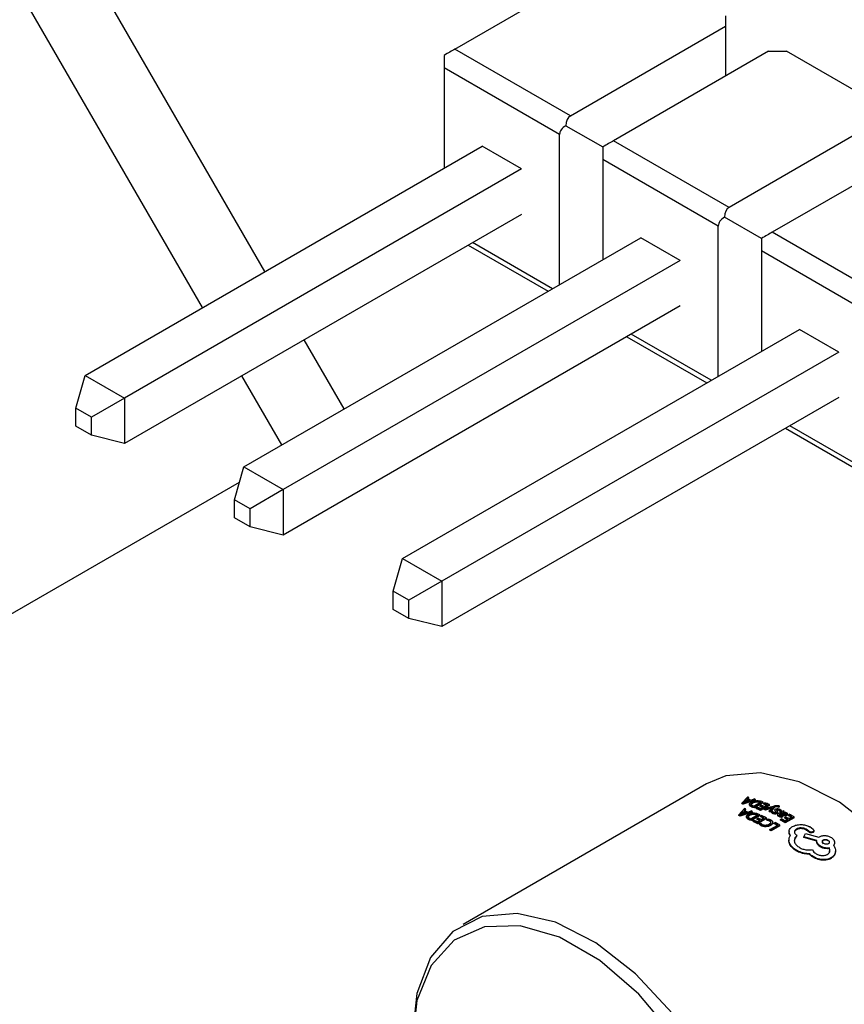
# Model space of a CAD drawing. Header units: millimetres. Extents: x 3 to 207, y 3 to 294.
# Tile 32 of 94: x 171.49 to 176.16, y 103.81 to 109.38. Entities that reach past the tile are written whole.
import ezdxf

# ---------------------------------------------------------------- set-up
doc = ezdxf.new("R2010")
doc.units = ezdxf.units.MM
doc.layers.add('几何体', color=7, linetype='Continuous')

msp = doc.modelspace()

# ---------------------------------------------------------------- linework, layer by layer
at = {"layer": '几何体'}
for p, q in [((172.8782, 107.9575), (171.3137, 110.6674)), ((172.5247, 107.7535), (170.9436, 110.4919)), ((173.9531, 109.2168), (174.8309, 109.7235)), ((175.4846, 109.4045), (175.4846, 109.3461)), ((174.6069, 108.8394), (175.4846, 109.3461)), ((175.4846, 109.3461), (175.4846, 109.0641)), ((174.6069, 108.8394), (173.9531, 109.2168)), ((175.7289, 109.2051), (174.8512, 108.6984)), ((175.7289, 109.2051), (175.8301, 109.2051)), ((176.3827, 108.8861), (175.8301, 109.2051)), ((173.8921, 109.1815), (173.8921, 109.111)), ((174.5458, 108.7336), (173.8921, 109.111)), ((173.8921, 109.111), (173.8921, 108.5428)), ((176.3827, 108.8277), (175.5049, 108.321)), ((174.5816, 108.7835), (174.7901, 108.6631)), ((174.5458, 107.8833), (174.5458, 108.7336)), ((175.5049, 108.321), (174.8512, 108.6984)), ((171.8604, 107.37), (174.1076, 108.6672)), ((174.3303, 108.5386), (174.1076, 108.6672)), ((174.1076, 108.6672), (174.1076, 108.6672)), ((174.7901, 108.6631), (174.7901, 108.5926)), ((176.627, 108.6867), (175.7492, 108.18)), ((175.4438, 108.2152), (174.7901, 108.5926)), ((174.7901, 108.5926), (174.7901, 108.0244)), ((174.3303, 108.5386), (172.0832, 107.2415)), ((174.3303, 108.2814), (172.0832, 106.9842)), ((175.6881, 108.1447), (175.4796, 108.2651)), ((175.4438, 107.3649), (175.4438, 108.2152)), ((172.7585, 106.8516), (175.0056, 108.1488)), ((175.2283, 108.0202), (175.0056, 108.1488)), ((175.0056, 108.1488), (175.0056, 108.1488)), ((175.6881, 108.1447), (175.6881, 108.0742)), ((176.4029, 107.8026), (175.7492, 108.18)), ((174.0284, 108.1071), (174.4809, 107.8459)), ((174.5062, 107.8605), (174.0537, 108.1217)), ((176.3418, 107.6968), (175.6881, 108.0742)), ((175.6881, 108.0742), (175.6881, 107.5059)), ((175.2284, 108.0202), (172.9812, 106.723)), ((175.2284, 107.763), (172.9812, 106.4658)), ((173.6565, 106.3332), (175.9037, 107.6304)), ((174.9264, 107.5887), (175.3789, 107.3275)), ((175.4042, 107.3421), (174.9517, 107.6033)), ((176.1263, 107.5018), (175.9036, 107.6304)), ((175.9036, 107.6303), (175.9036, 107.6304)), ((173.3272, 107.1799), (173.101, 107.5718)), ((176.1264, 107.5018), (173.8792, 106.2046)), ((171.8075, 107.1842), (171.8604, 107.37)), ((171.8604, 107.37), (172.0832, 107.2415)), ((172.9736, 106.9758), (172.7474, 107.3677)), ((172.0832, 107.2415), (171.8959, 107.1332)), ((172.0832, 107.2415), (172.0832, 106.9842)), ((176.1264, 107.2446), (173.8792, 105.9474)), ((171.8959, 107.1332), (171.8075, 107.1842)), ((171.8075, 107.0822), (171.8075, 107.1842)), ((171.8959, 107.0311), (171.8075, 107.0822)), ((171.8959, 107.0311), (171.8959, 107.1332)), ((176.3418, 106.8008), (175.8498, 107.0849)), ((172.0832, 106.9842), (171.8959, 107.0311)), ((175.8245, 107.0703), (176.3776, 106.751)), ((172.7056, 106.6658), (172.7585, 106.8516)), ((172.7585, 106.8516), (172.9812, 106.723)), ((170.5046, 105.4786), (172.7341, 106.7661)), ((170.8581, 105.6827), (172.7341, 106.766)), ((172.9812, 106.723), (172.7939, 106.6148)), ((172.9812, 106.723), (172.9812, 106.4658)), ((172.7939, 106.6148), (172.7056, 106.6658)), ((172.7056, 106.5637), (172.7056, 106.6658)), ((172.7939, 106.5127), (172.7939, 106.6148)), ((172.7939, 106.5127), (172.7056, 106.5637)), ((172.9812, 106.4658), (172.7939, 106.5127)), ((173.6036, 106.1474), (173.6565, 106.3332)), ((173.6565, 106.3332), (173.8792, 106.2046)), ((173.8792, 106.2046), (173.692, 106.0964)), ((173.8792, 106.2046), (173.8792, 105.9474)), ((173.692, 106.0964), (173.6036, 106.1474)), ((173.6036, 106.0453), (173.6036, 106.1474)), ((173.692, 105.9943), (173.692, 106.0964)), ((173.692, 105.9943), (173.6036, 106.0453)), ((173.8792, 105.9474), (173.692, 105.9943)), ((175.3782, 105.0572), (173.9993, 104.2612)), ((175.5782, 104.9482), (175.6099, 104.9825)), ((175.6541, 104.9695), (175.585, 104.9462)), ((175.6548, 104.965), (175.5858, 104.9418)), ((175.5908, 104.9532), (175.6044, 104.9674)), ((175.6052, 104.9629), (175.5917, 104.9487)), ((175.6208, 104.9626), (175.5926, 104.9527)), ((175.6044, 104.9674), (175.6208, 104.9626)), ((175.6044, 104.9674), (175.6052, 104.9629)), ((175.6052, 104.9629), (175.6216, 104.9581)), ((175.6169, 104.9806), (175.6081, 104.9712)), ((175.6178, 104.9761), (175.6121, 104.9701)), ((175.6178, 104.9761), (175.6169, 104.9806)), ((175.6285, 104.9652), (175.647, 104.9717)), ((175.6548, 104.965), (175.6541, 104.9695)), ((175.5602, 104.8818), (175.5916, 104.9176)), ((175.5791, 104.9438), (175.5782, 104.9482)), ((175.5858, 104.9418), (175.585, 104.9462)), ((175.5881, 104.9509), (175.5908, 104.9532)), ((175.5926, 104.9527), (175.5881, 104.9509)), ((175.5917, 104.9487), (175.5889, 104.9465)), ((175.5987, 104.9151), (175.59, 104.9054)), ((175.5987, 104.9151), (175.5916, 104.9176)), ((175.5994, 104.9107), (175.5934, 104.9041)), ((175.5994, 104.9107), (175.5987, 104.9151)), ((175.6213, 104.9365), (175.6206, 104.9409)), ((175.6333, 104.9262), (175.6326, 104.9306)), ((175.6386, 104.9472), (175.6379, 104.9516)), ((175.6462, 104.9311), (175.6387, 104.9338)), ((175.685, 104.9535), (175.6462, 104.9311)), ((175.6971, 104.9544), (175.6468, 104.9254)), ((175.6474, 104.921), (175.6468, 104.9254)), ((175.6978, 104.9501), (175.6474, 104.921)), ((175.6574, 104.9214), (175.6631, 104.9247)), ((175.6579, 104.917), (175.6574, 104.9214)), ((175.6578, 104.9583), (175.6585, 104.9538)), ((175.6778, 104.9561), (175.685, 104.9535)), ((175.6778, 104.9561), (175.6784, 104.9517)), ((175.6784, 104.9517), (175.6856, 104.9491)), ((175.6807, 104.9334), (175.6864, 104.9368)), ((175.6812, 104.9291), (175.6807, 104.9334)), ((175.6824, 104.917), (175.6985, 104.9263)), ((175.7334, 104.94), (175.6831, 104.911)), ((175.6836, 104.9066), (175.6831, 104.911)), ((175.7339, 104.9357), (175.6836, 104.9066)), ((175.6978, 104.9501), (175.6971, 104.9544)), ((175.7008, 104.9475), (175.7066, 104.9508)), ((175.7014, 104.9432), (175.7008, 104.9475)), ((175.7047, 104.9121), (175.7042, 104.9164)), ((175.7043, 104.9296), (175.7212, 104.9394)), ((175.7112, 104.9093), (175.7107, 104.9136)), ((175.7454, 104.9198), (175.7112, 104.9093)), ((175.7339, 104.9357), (175.7334, 104.94)), ((175.7604, 104.9282), (175.7386, 104.901)), ((175.7608, 104.9239), (175.739, 104.8967)), ((175.7513, 104.9262), (175.7476, 104.9249)), ((175.7478, 104.9225), (175.7476, 104.9249)), ((175.7492, 104.9241), (175.7514, 104.9262)), ((175.7697, 104.9307), (175.7604, 104.9282)), ((175.7608, 104.9239), (175.7604, 104.9282)), ((175.7701, 104.9264), (175.7608, 104.9239)), ((175.7677, 104.9035), (175.7643, 104.9101)), ((175.7643, 104.9099), (175.7646, 104.9057)), ((175.7701, 104.9264), (175.7697, 104.9307)), ((175.7734, 104.9091), (175.7768, 104.904)), ((175.7755, 104.9076), (175.7748, 104.9069)), ((175.7755, 104.9076), (175.7752, 104.9118)), ((175.7816, 104.9264), (175.7812, 104.9306)), ((175.7897, 104.9318), (175.7841, 104.9286)), ((175.7844, 104.9243), (175.7841, 104.9286)), ((175.79, 104.9276), (175.7844, 104.9243)), ((175.7878, 104.9068), (175.7875, 104.911)), ((175.79, 104.9276), (175.7897, 104.9318)), ((175.7932, 104.9137), (175.8009, 104.9076)), ((175.8009, 104.9076), (175.7944, 104.9039)), ((175.8011, 104.9034), (175.8009, 104.9076)), ((175.5671, 104.8793), (175.5602, 104.8818)), ((175.5608, 104.8774), (175.5602, 104.8818)), ((175.6364, 104.901), (175.5671, 104.8793)), ((175.5677, 104.8749), (175.5671, 104.8793)), ((175.6369, 104.8966), (175.5677, 104.8749)), ((175.5702, 104.8842), (175.5729, 104.8865)), ((175.5746, 104.8859), (175.5702, 104.8842)), ((175.5735, 104.8822), (175.5708, 104.8798)), ((175.5729, 104.8865), (175.5863, 104.9014)), ((175.5869, 104.897), (175.5735, 104.8822)), ((175.603, 104.8952), (175.5746, 104.8859)), ((175.5863, 104.9014), (175.603, 104.8952)), ((175.5863, 104.9014), (175.5869, 104.897)), ((175.5869, 104.897), (175.6036, 104.8908)), ((175.6107, 104.8977), (175.59, 104.9054)), ((175.6035, 104.8672), (175.603, 104.8716)), ((175.6107, 104.8977), (175.6293, 104.9038)), ((175.6296, 104.8534), (175.6153, 104.8597)), ((175.6157, 104.8554), (175.6153, 104.8597)), ((175.6208, 104.878), (175.6203, 104.8823)), ((175.6289, 104.8596), (175.6213, 104.863)), ((175.6677, 104.882), (175.6289, 104.8596)), ((175.6364, 104.901), (175.6293, 104.9038)), ((175.6799, 104.8824), (175.6296, 104.8534)), ((175.63, 104.8491), (175.6296, 104.8534)), ((175.6803, 104.8782), (175.63, 104.8491)), ((175.6369, 104.8966), (175.6364, 104.901)), ((175.6402, 104.8485), (175.646, 104.8519)), ((175.6403, 104.8885), (175.6408, 104.8842)), ((175.6654, 104.8426), (175.646, 104.8519)), ((175.6604, 104.8852), (175.6677, 104.882)), ((175.6604, 104.8852), (175.6608, 104.8809)), ((175.6608, 104.8809), (175.6681, 104.8777)), ((175.6635, 104.8605), (175.6693, 104.8638)), ((175.6815, 104.8519), (175.6635, 104.8605)), ((175.6639, 104.8562), (175.6635, 104.8605)), ((175.6654, 104.8426), (175.6815, 104.8519)), ((175.6799, 104.8824), (175.6661, 104.8886)), ((175.7165, 104.8652), (175.6661, 104.8361)), ((175.7167, 104.8609), (175.6664, 104.8319)), ((175.6873, 104.8553), (175.6693, 104.8638)), ((175.6803, 104.8782), (175.6799, 104.8824)), ((175.6837, 104.8748), (175.6894, 104.8781)), ((175.7042, 104.865), (175.6837, 104.8748)), ((175.684, 104.8705), (175.6837, 104.8748)), ((175.6873, 104.8553), (175.7042, 104.865)), ((175.7165, 104.8652), (175.6894, 104.8781)), ((175.7167, 104.8609), (175.7165, 104.8652)), ((175.7183, 104.8553), (175.7245, 104.8589)), ((175.7185, 104.8511), (175.7183, 104.8553)), ((175.732, 104.9), (175.7316, 104.9042)), ((175.7348, 104.8464), (175.7346, 104.8506)), ((175.739, 104.8967), (175.7386, 104.901)), ((175.7444, 104.8991), (175.7505, 104.9026)), ((175.7513, 104.894), (175.7444, 104.8991)), ((175.7447, 104.8948), (175.7444, 104.8991)), ((175.7516, 104.8898), (175.7447, 104.8948)), ((175.7516, 104.8898), (175.7513, 104.894)), ((175.7644, 104.8866), (175.7642, 104.8908)), ((175.768, 104.8993), (175.7646, 104.9059)), ((175.7708, 104.8987), (175.7677, 104.9035)), ((175.768, 104.8993), (175.7677, 104.9035)), ((175.7761, 104.889), (175.7759, 104.8932)), ((175.7797, 104.8973), (175.7796, 104.8991)), ((175.78, 104.8932), (175.7798, 104.8974)), ((175.7806, 104.8827), (175.7808, 104.8785)), ((175.7871, 104.8719), (175.787, 104.876)), ((175.7876, 104.8907), (175.8107, 104.904)), ((175.8064, 104.8828), (175.7942, 104.8876)), ((175.7942, 104.8876), (175.7944, 104.8834)), ((175.7946, 104.8997), (175.7944, 104.9039)), ((175.8065, 104.8787), (175.7944, 104.8834)), ((175.8011, 104.9034), (175.7946, 104.8997)), ((175.7965, 104.8557), (175.8023, 104.859)), ((175.7966, 104.8516), (175.7965, 104.8557)), ((175.799, 104.8903), (175.8024, 104.8923)), ((175.8086, 104.8866), (175.799, 104.8903)), ((175.8089, 104.8749), (175.8027, 104.8713)), ((175.8028, 104.8672), (175.8027, 104.8713)), ((175.809, 104.8707), (175.8028, 104.8672)), ((175.8065, 104.8787), (175.8064, 104.8828)), ((175.809, 104.8707), (175.8089, 104.8749)), ((175.817, 104.9008), (175.8107, 104.904)), ((175.817, 104.9008), (175.8115, 104.8976)), ((175.8127, 104.891), (175.8125, 104.8952)), ((175.8172, 104.8966), (175.817, 104.9008)), ((175.8199, 104.8675), (175.8256, 104.8709)), ((175.8199, 104.8634), (175.8199, 104.8675)), ((175.8218, 104.848), (175.8379, 104.8573)), ((175.8223, 104.8932), (175.8224, 104.8891)), ((175.8729, 104.8659), (175.8225, 104.8368)), ((175.8729, 104.8699), (175.8226, 104.8409)), ((175.8302, 104.879), (175.8301, 104.8832)), ((175.8347, 104.8851), (175.8346, 104.8893)), ((175.84, 104.8821), (175.8457, 104.8854)), ((175.8401, 104.878), (175.84, 104.8821)), ((175.8437, 104.8606), (175.8606, 104.8704)), ((175.8729, 104.8659), (175.8729, 104.8699)), ((175.6661, 104.8361), (175.6402, 104.8485)), ((175.6406, 104.8443), (175.6402, 104.8485)), ((175.6664, 104.8319), (175.6661, 104.8361)), ((175.6774, 104.8318), (175.6842, 104.8357)), ((175.6873, 104.8244), (175.6774, 104.8318)), ((175.6777, 104.8276), (175.6774, 104.8318)), ((175.6875, 104.8203), (175.6777, 104.8276)), ((175.6875, 104.8203), (175.6873, 104.8244)), ((175.7134, 104.8147), (175.7133, 104.8189)), ((175.7362, 104.7986), (175.7808, 104.8243)), ((175.7362, 104.7945), (175.7362, 104.7986)), ((175.7402, 104.822), (175.7401, 104.8262)), ((175.7931, 104.8239), (175.7427, 104.7948)), ((175.793, 104.8198), (175.7427, 104.7907)), ((175.7427, 104.7907), (175.7427, 104.7948)), ((175.7514, 104.8398), (175.7516, 104.8381)), ((175.752, 104.8361), (175.7518, 104.8402)), ((175.7607, 104.8357), (175.7664, 104.839)), ((175.7607, 104.8316), (175.7607, 104.8357)), ((175.793, 104.8198), (175.7931, 104.8239)), ((175.8225, 104.8368), (175.8226, 104.8409)), ((175.9403, 104.7967), (175.9406, 104.8006)), ((175.9567, 104.7893), (175.9406, 104.8006)), ((175.9613, 104.8139), (175.9603, 104.8146)), ((175.9624, 104.8132), (175.9613, 104.8139)), ((175.9813, 104.7999), (175.9624, 104.8132)), ((175.8436, 104.7323), (175.8444, 104.7394)), ((175.8441, 104.7434), (175.8438, 104.7394)), ((175.8449, 104.7882), (175.8447, 104.7842)), ((175.8755, 104.7404), (175.8751, 104.7366)), ((175.8754, 104.7851), (175.8754, 104.7849)), ((175.8898, 104.7649), (175.8869, 104.7668)), ((175.8894, 104.761), (175.8898, 104.7649)), ((175.9286, 104.7544), (175.9291, 104.7582)), ((176.0011, 104.7332), (175.9286, 104.7544)), ((175.9291, 104.7582), (175.937, 104.777)), ((176.0017, 104.7369), (175.9291, 104.7582)), ((175.937, 104.777), (176.0132, 104.7555)), ((175.958, 104.7838), (175.9563, 104.7855)), ((175.9584, 104.7876), (175.9567, 104.7893)), ((175.958, 104.7838), (175.9584, 104.7876)), ((175.9801, 104.7823), (175.9806, 104.7861)), ((175.9846, 104.7884), (175.985, 104.7917)), ((176.0132, 104.7555), (176.0168, 104.7576)), ((175.8436, 104.7323), (175.844, 104.7361)), ((175.8732, 104.6865), (175.8738, 104.6902)), ((176.0011, 104.7332), (176.0017, 104.7369)), ((176.0153, 104.7052), (176.016, 104.7088)), ((176.0668, 104.7376), (176.0661, 104.734)), ((176.0717, 104.6914), (176.0726, 104.6949)), ((176.101, 104.7152), (176.1018, 104.7187)), ((175.9302, 104.6651), (175.9295, 104.6615)), ((175.9607, 104.658), (175.9295, 104.6615)), ((175.9614, 104.6615), (175.9302, 104.6651)), ((175.9607, 104.658), (175.9614, 104.6615)), ((175.968, 104.6509), (175.9607, 104.658)), ((175.9687, 104.6544), (175.9614, 104.6615)), ((175.968, 104.6509), (175.9687, 104.6544)), ((176.0251, 104.6263), (176.026, 104.6298)), ((176.0741, 104.673), (176.0748, 104.6756)), ((176.0821, 104.6353), (176.0831, 104.6387)), ((176.1048, 104.6623), (176.1058, 104.6657)), ((176.1066, 104.6709), (176.1076, 104.6743))]:
    msp.add_line(p, q, dxfattribs=at)
at = {"layer": '几何体', "flags": 128}
for points in [[(176.7681, 102.6496), (176.8943, 102.7557), (176.9968, 102.9321), (177.0494, 103.1581), (177.0494, 103.4216), (176.9968, 103.7084), (176.8943, 104.0031), (176.7476, 104.2896), (176.5646, 104.5527), (176.355, 104.778), (176.1303, 104.9535), (175.9025, 105.0697), (175.6839, 105.1203), (175.4862, 105.1027), (175.3782, 105.0572)], [(174.6941, 101.9225), (174.7514, 101.8914), (174.9762, 101.8074), (175.1857, 101.7908), (175.3688, 101.8425), (175.5155, 101.9597), (175.6179, 102.1361), (175.6705, 102.3621), (175.6705, 102.6256), (175.6179, 102.9124), (175.5155, 103.2071), (175.3688, 103.4936), (175.1857, 103.7567), (174.9762, 103.982), (174.7514, 104.1575), (174.5236, 104.2737), (174.305, 104.3243), (174.1074, 104.3067), (173.9414, 104.2216), (173.816, 104.0739), (173.7379, 103.8713), (173.7114, 103.6248), (173.7114, 103.6248)], [(175.1972, 103.6268), (174.9949, 103.8661), (174.7731, 104.0573), (174.5447, 104.1891), (174.3229, 104.254), (174.1207, 104.2482), (173.9497, 104.172), (173.8199, 104.0298), (173.7389, 103.83), (173.7114, 103.584)]]:
    msp.add_lwpolyline(points, dxfattribs=at)
at = {"layer": '几何体'}
for centre, radius, start, end in [((175.3681, 104.1179), 0.8864, 72.916, 74.2925), ((175.3899, 104.1542), 0.857, 74.6386, 75.1209), ((175.3731, 104.0972), 0.9164, 72.1456, 72.6068), ((175.3316, 104.097), 0.8862, 73.3858, 73.8422), ((175.3333, 104.0956), 0.883, 73.3858, 73.8422), ((175.3012, 104.0052), 0.983, 69.4146, 70.2948), ((175.303, 104.0041), 0.9794, 69.4146, 70.2948), ((175.282, 103.9552), 1.0365, 67.2329, 68.767), ((175.2839, 103.9543), 1.0328, 67.2329, 68.767), ((175.2899, 103.9639), 1.0307, 67.6156, 68.7694), ((175.3055, 103.972), 1.032, 67.616, 68.6842), ((175.3074, 103.9711), 1.0283, 67.616, 68.6842), ((175.3514, 104.0338), 0.9834, 69.4147, 70.2631), ((175.3113, 103.9754), 1.032, 67.616, 68.6842), ((175.3291, 103.9872), 1.0297, 67.6152, 68.8379), ((175.331, 103.9863), 1.026, 67.6152, 68.8379), ((175.2804, 103.9254), 1.0778, 66.4668, 66.8436), ((175.2823, 103.9246), 1.074, 66.4668, 66.8436), ((175.3327, 103.9852), 1.0355, 67.2324, 68.8352), ((175.221, 103.952), 0.9859, 69.4105, 69.8345), ((175.1814, 103.8549), 1.0908, 65.7172, 66.5365), ((175.1814, 103.8198), 1.1432, 64.0418, 65.0371), ((175.2052, 103.8351), 1.1408, 64.041, 65.1803), ((175.2595, 103.8787), 1.129, 64.885, 65.279), ((175.2615, 103.8781), 1.1249, 64.885, 65.279), ((175.1661, 103.7176), 1.301, 59.6974, 61.0158), ((175.1684, 103.7176), 1.2964, 59.6974, 61.0158), ((175.1751, 103.7266), 1.2945, 60.0264, 61.0177), ((175.1905, 103.7347), 1.296, 60.0268, 60.9445), ((175.1928, 103.7346), 1.2913, 60.0268, 60.9445), ((175.1962, 103.738), 1.296, 60.0268, 60.9445), ((175.2145, 103.75), 1.2934, 60.0261, 61.0764), ((175.2168, 103.7499), 1.2888, 60.0261, 61.0764), ((175.217, 103.7477), 1.2999, 59.697, 61.0744), ((175.1575, 103.8029), 1.148, 63.6847, 65.1143), ((175.0765, 103.6546), 1.3205, 59.7015, 60.0286), ((175.0789, 103.6547), 1.3158, 59.7015, 60.0286), ((175.1343, 103.7035), 1.2939, 60.0263, 61.0494), ((175.1367, 103.7034), 1.2893, 60.0263, 61.0494), ((175.1369, 103.7011), 1.3004, 59.6972, 61.0474), ((175.0772, 103.5449), 1.5204, 54.6787, 55.415)]:
    msp.add_arc(centre, radius, start, end, dxfattribs=at)
for centre, major_axis, ratio, start_param, end_param in [((173.8921, 109.1815), (0.0864, 0.0499), 0.00007, 0.785358, 1.570756), ((174.6679, 108.7336), (-0.0611, 0.1058), 0.577335, 6.283145, 7.068543), ((174.6679, 108.7336), (0.1221, 0), 0.577382, 2.356194, 3.141593), ((174.7901, 108.6631), (0.0864, 0.0499), 0.00007, 0.785358, 1.570756), ((175.566, 108.2152), (-0.0611, 0.1058), 0.577335, 6.283145, 7.068543), ((175.566, 108.2152), (0.1221, 0), 0.577382, 2.356194, 3.141593), ((175.6881, 108.1447), (0.0864, 0.0499), 0.00007, 0.785358, 1.570756), ((175.858, 103.7292), (4.6488, 1.766), 0.232296, 1.505559, 1.506361)]:
    msp.add_ellipse(centre, major_axis=major_axis, ratio=ratio, start_param=start_param, end_param=end_param, dxfattribs=at)
for points, knots in [([(175.631, 104.9537), (175.6335, 104.955), (175.6387, 104.9578), (175.6479, 104.9607), (175.6543, 104.9616), (175.6572, 104.9621)], [0, 0, 0, 0, 0.348275, 0.699863, 1, 1, 1, 1]), ([(175.6572, 104.9621), (175.6606, 104.9623), (175.6685, 104.9627), (175.6773, 104.9614), (175.682, 104.9599), (175.6835, 104.9595)], [0, 0, 0, 0, 0.342807, 0.803497, 1, 1, 1, 1]), ([(175.6206, 104.9409), (175.6207, 104.9425), (175.6209, 104.9456), (175.6253, 104.9501), (175.6293, 104.9526), (175.631, 104.9537)], [0, 0, 0, 0, 0.363837, 0.731176, 1, 1, 1, 1]), ([(175.6326, 104.9306), (175.6304, 104.9315), (175.6253, 104.9337), (175.6215, 104.9375), (175.6208, 104.9402), (175.6206, 104.9409)], [0, 0, 0, 0, 0.352443, 0.827448, 1, 1, 1, 1]), ([(175.6333, 104.9262), (175.6301, 104.9276), (175.6239, 104.9303), (175.6221, 104.9345), (175.6213, 104.9365)], [0, 0, 0, 0, 0.51399, 1, 1, 1, 1]), ([(175.6291, 104.9416), (175.6292, 104.9424), (175.6293, 104.9439), (175.6317, 104.9474), (175.6353, 104.9499), (175.6379, 104.9516)], [0, 0, 0, 0, 0.231662, 0.468663, 1, 1, 1, 1]), ([(175.6387, 104.9338), (175.6362, 104.9349), (175.6314, 104.937), (175.6299, 104.9401), (175.6291, 104.9416)], [0, 0, 0, 0, 0.523412, 1, 1, 1, 1]), ([(175.6386, 104.9472), (175.6361, 104.9455), (175.6324, 104.943), (175.63, 104.9395), (175.6299, 104.9379), (175.6298, 104.9372)], [0, 0, 0, 0, 0.53156, 0.768527, 1, 1, 1, 1]), ([(175.6379, 104.9516), (175.6409, 104.9531), (175.6454, 104.9553), (175.6525, 104.9574), (175.656, 104.958), (175.6578, 104.9583)], [0, 0, 0, 0, 0.5244611, 0.7640708, 1, 1, 1, 1]), ([(175.6585, 104.9538), (175.6568, 104.9536), (175.6532, 104.953), (175.6461, 104.9509), (175.6417, 104.9487), (175.6386, 104.9472)], [0, 0, 0, 0, 0.235724, 0.475292, 1, 1, 1, 1]), ([(175.6578, 104.9583), (175.6613, 104.9584), (175.6689, 104.9587), (175.6747, 104.957), (175.6778, 104.9561)], [0, 0, 0, 0, 0.469209, 1, 1, 1, 1]), ([(175.6784, 104.9517), (175.6754, 104.9526), (175.6696, 104.9543), (175.662, 104.954), (175.6585, 104.9538)], [0, 0, 0, 0, 0.5305592, 1, 1, 1, 1]), ([(175.7042, 104.9164), (175.7073, 104.9173), (175.7164, 104.92), (175.7306, 104.9241), (175.7468, 104.9288), (175.7568, 104.9317), (175.7619, 104.9332)], [0, 0, 0, 0, 0.158906, 0.47672, 0.73835, 1, 1, 1, 1]), ([(175.7476, 104.9249), (175.7446, 104.924), (175.7369, 104.9216), (175.7246, 104.9179), (175.7154, 104.915), (175.7107, 104.9136)], [0, 0, 0, 0, 0.245463, 0.622731, 1, 1, 1, 1]), ([(175.7316, 104.9042), (175.7331, 104.9059), (175.7367, 104.91), (175.7426, 104.9166), (175.747, 104.9216), (175.7492, 104.9241)], [0, 0, 0, 0, 0.247096, 0.623548, 1, 1, 1, 1]), ([(175.7619, 104.9332), (175.7651, 104.934), (175.7701, 104.9353), (175.7776, 104.9359), (175.7827, 104.9353), (175.7852, 104.9343), (175.7862, 104.934)], [0, 0, 0, 0, 0.3959339, 0.6240283, 0.8533328, 1, 1, 1, 1]), ([(175.7643, 104.9101), (175.7646, 104.9109), (175.7653, 104.9125), (175.7672, 104.9139), (175.7681, 104.9145)], [0, 0, 0, 0, 0.503095, 1, 1, 1, 1]), ([(175.7681, 104.9145), (175.7689, 104.9149), (175.7706, 104.9157), (175.7735, 104.9165), (175.7767, 104.917), (175.7788, 104.9171), (175.7799, 104.9171)], [0, 0, 0, 0, 0.253182, 0.496126, 0.741078, 1, 1, 1, 1]), ([(175.7812, 104.9306), (175.7803, 104.931), (175.7787, 104.9316), (175.7755, 104.9318), (175.7725, 104.9313), (175.7706, 104.9309), (175.7697, 104.9307)], [0, 0, 0, 0, 0.290299, 0.50279, 0.777362, 1, 1, 1, 1]), ([(175.7816, 104.9264), (175.7807, 104.9267), (175.779, 104.9273), (175.7759, 104.9275), (175.7729, 104.9271), (175.771, 104.9266), (175.7701, 104.9264)], [0, 0, 0, 0, 0.28886, 0.500783, 0.774229, 1, 1, 1, 1]), ([(175.7752, 104.9118), (175.7747, 104.9114), (175.7736, 104.9105), (175.7735, 104.9096), (175.7734, 104.9091)], [0, 0, 0, 0, 0.4879126, 1, 1, 1, 1]), ([(175.7875, 104.911), (175.7864, 104.9115), (175.7844, 104.9123), (175.7815, 104.9128), (175.7793, 104.9129), (175.7779, 104.9127), (175.7764, 104.9123), (175.7756, 104.912), (175.7752, 104.9118)], [0, 0, 0, 0, 0.315096, 0.565443, 0.674958, 0.780137, 0.886658, 1, 1, 1, 1]), ([(175.7878, 104.9068), (175.7866, 104.9073), (175.7849, 104.908), (175.7822, 104.9087), (175.7798, 104.9088), (175.7775, 104.9084), (175.7762, 104.9079), (175.7755, 104.9076)], [0, 0, 0, 0, 0.319799, 0.507665, 0.660537, 0.813872, 1, 1, 1, 1]), ([(175.7799, 104.9171), (175.7823, 104.9168), (175.7872, 104.9162), (175.7912, 104.9146), (175.7932, 104.9137)], [0, 0, 0, 0, 0.472582, 1, 1, 1, 1]), ([(175.7841, 104.9286), (175.7839, 104.9288), (175.7834, 104.9292), (175.7825, 104.9299), (175.7817, 104.9304), (175.7812, 104.9306)], [0, 0, 0, 0, 0.2468039, 0.6212675, 1, 1, 1, 1]), ([(175.7844, 104.9243), (175.7842, 104.9245), (175.7838, 104.925), (175.7828, 104.9257), (175.782, 104.9261), (175.7816, 104.9264)], [0, 0, 0, 0, 0.246801, 0.621287, 1, 1, 1, 1]), ([(175.7862, 104.934), (175.7867, 104.9337), (175.7877, 104.9332), (175.7888, 104.9325), (175.7894, 104.932), (175.7897, 104.9318)], [0, 0, 0, 0, 0.429391, 0.714194, 1, 1, 1, 1]), ([(175.7944, 104.9039), (175.7937, 104.9052), (175.7924, 104.9079), (175.7891, 104.91), (175.7875, 104.911)], [0, 0, 0, 0, 0.510306, 1, 1, 1, 1]), ([(175.7946, 104.8997), (175.794, 104.901), (175.7926, 104.9037), (175.7894, 104.9058), (175.7878, 104.9068)], [0, 0, 0, 0, 0.510454, 1, 1, 1, 1]), ([(175.603, 104.8716), (175.6031, 104.8727), (175.6032, 104.875), (175.6059, 104.8797), (175.6103, 104.8828), (175.6133, 104.8849)], [0, 0, 0, 0, 0.2467636, 0.4890822, 1, 1, 1, 1]), ([(175.6153, 104.8597), (175.612, 104.8614), (175.6057, 104.8647), (175.6039, 104.8693), (175.603, 104.8716)], [0, 0, 0, 0, 0.514183, 1, 1, 1, 1]), ([(175.6157, 104.8554), (175.6125, 104.8571), (175.6062, 104.8604), (175.6044, 104.865), (175.6035, 104.8672)], [0, 0, 0, 0, 0.5139896, 1, 1, 1, 1]), ([(175.6116, 104.8718), (175.6117, 104.8727), (175.6118, 104.8744), (175.6141, 104.8781), (175.6178, 104.8806), (175.6203, 104.8823)], [0, 0, 0, 0, 0.231662, 0.468663, 1, 1, 1, 1]), ([(175.6213, 104.863), (175.6188, 104.8643), (175.614, 104.8667), (175.6124, 104.8702), (175.6116, 104.8718)], [0, 0, 0, 0, 0.523412, 1, 1, 1, 1]), ([(175.6208, 104.878), (175.6183, 104.8763), (175.6146, 104.8738), (175.6123, 104.8701), (175.6121, 104.8684), (175.6121, 104.8675)], [0, 0, 0, 0, 0.53156, 0.768527, 1, 1, 1, 1]), ([(175.6133, 104.8849), (175.6173, 104.8869), (175.623, 104.8897), (175.6325, 104.8919), (175.6372, 104.8924), (175.6396, 104.8927)], [0, 0, 0, 0, 0.511992, 0.754298, 1, 1, 1, 1]), ([(175.6203, 104.8823), (175.6234, 104.8838), (175.6278, 104.886), (175.635, 104.8879), (175.6385, 104.8883), (175.6403, 104.8885)], [0, 0, 0, 0, 0.524461, 0.764071, 1, 1, 1, 1]), ([(175.6408, 104.8842), (175.639, 104.884), (175.6355, 104.8835), (175.6283, 104.8817), (175.6239, 104.8795), (175.6208, 104.878)], [0, 0, 0, 0, 0.235724, 0.475292, 1, 1, 1, 1]), ([(175.6396, 104.8927), (175.6444, 104.8927), (175.6544, 104.8927), (175.6621, 104.89), (175.6661, 104.8886)], [0, 0, 0, 0, 0.480829, 1, 1, 1, 1]), ([(175.6403, 104.8885), (175.6438, 104.8885), (175.6515, 104.8885), (175.6573, 104.8864), (175.6604, 104.8852)], [0, 0, 0, 0, 0.4692092, 1, 1, 1, 1]), ([(175.6608, 104.8809), (175.6578, 104.882), (175.6519, 104.8842), (175.6443, 104.8842), (175.6408, 104.8842)], [0, 0, 0, 0, 0.5305592, 1, 1, 1, 1]), ([(175.7346, 104.8506), (175.7322, 104.8517), (175.7273, 104.8539), (175.7212, 104.8548), (175.7183, 104.8553)], [0, 0, 0, 0, 0.513314, 1, 1, 1, 1]), ([(175.7348, 104.8464), (175.7323, 104.8475), (175.7275, 104.8497), (175.7214, 104.8506), (175.7185, 104.8511)], [0, 0, 0, 0, 0.513198, 1, 1, 1, 1]), ([(175.7245, 104.8589), (175.7274, 104.8583), (175.7336, 104.857), (175.7387, 104.8547), (175.7414, 104.8534)], [0, 0, 0, 0, 0.471167, 1, 1, 1, 1]), ([(175.7423, 104.8406), (175.742, 104.8425), (175.7412, 104.8463), (175.7369, 104.8491), (175.7346, 104.8506)], [0, 0, 0, 0, 0.484896, 1, 1, 1, 1]), ([(175.7414, 104.8534), (175.7443, 104.8515), (175.7487, 104.8486), (175.7514, 104.8438), (175.7517, 104.8414), (175.7518, 104.8402)], [0, 0, 0, 0, 0.517141, 0.758321, 1, 1, 1, 1]), ([(175.7505, 104.9026), (175.7512, 104.9015), (175.7527, 104.8993), (175.7556, 104.8976), (175.7571, 104.8967)], [0, 0, 0, 0, 0.4894, 1, 1, 1, 1]), ([(175.7642, 104.8908), (175.7619, 104.8911), (175.7571, 104.8917), (175.7533, 104.8932), (175.7513, 104.894)], [0, 0, 0, 0, 0.482597, 1, 1, 1, 1]), ([(175.7644, 104.8866), (175.7621, 104.8869), (175.7574, 104.8875), (175.7536, 104.889), (175.7516, 104.8898)], [0, 0, 0, 0, 0.4827004, 1, 1, 1, 1]), ([(175.7571, 104.8967), (175.758, 104.8963), (175.7599, 104.8956), (175.7622, 104.8952), (175.7634, 104.8951)], [0, 0, 0, 0, 0.495907, 1, 1, 1, 1]), ([(175.7634, 104.8951), (175.7643, 104.8951), (175.7663, 104.8952), (175.768, 104.8958), (175.7688, 104.8961)], [0, 0, 0, 0, 0.4906098, 1, 1, 1, 1]), ([(175.7759, 104.8932), (175.7751, 104.8928), (175.7734, 104.8921), (175.7705, 104.8913), (175.7674, 104.8908), (175.7653, 104.8908), (175.7642, 104.8908)], [0, 0, 0, 0, 0.249094, 0.490871, 0.737374, 1, 1, 1, 1]), ([(175.7761, 104.889), (175.7748, 104.8884), (175.7724, 104.8872), (175.7681, 104.8866), (175.7656, 104.8866), (175.7644, 104.8866)], [0, 0, 0, 0, 0.396306, 0.719124, 1, 1, 1, 1]), ([(175.7697, 104.897), (175.7697, 104.897), (175.7692, 104.8978), (175.7686, 104.8985), (175.768, 104.8993)], [0, 0, 0, 0, 0.025465, 1, 1, 1, 1]), ([(175.7688, 104.8961), (175.7693, 104.8965), (175.7704, 104.8973), (175.7706, 104.8983), (175.7708, 104.8987)], [0, 0, 0, 0, 0.493237, 1, 1, 1, 1]), ([(175.7798, 104.8974), (175.7794, 104.8966), (175.7786, 104.8951), (175.7768, 104.8939), (175.7759, 104.8932)], [0, 0, 0, 0, 0.501859, 1, 1, 1, 1]), ([(175.78, 104.8932), (175.7796, 104.8924), (175.7788, 104.8909), (175.777, 104.8896), (175.7761, 104.889)], [0, 0, 0, 0, 0.501745, 1, 1, 1, 1]), ([(175.7768, 104.904), (175.7777, 104.9028), (175.7793, 104.9007), (175.7796, 104.8984), (175.7798, 104.8974)], [0, 0, 0, 0, 0.569921, 1, 1, 1, 1]), ([(175.7871, 104.8719), (175.7854, 104.873), (175.7826, 104.8747), (175.7808, 104.8772), (175.7809, 104.8783), (175.781, 104.8785)], [0, 0, 0, 0, 0.578307, 0.903006, 1, 1, 1, 1]), ([(175.787, 104.876), (175.7853, 104.8771), (175.7828, 104.8787), (175.7812, 104.8812), (175.7809, 104.8831), (175.7814, 104.885), (175.7832, 104.8877), (175.7858, 104.8894), (175.7876, 104.8907)], [0, 0, 0, 0, 0.265353, 0.38111, 0.492008, 0.604071, 0.723147, 1, 1, 1, 1]), ([(175.8027, 104.8713), (175.7999, 104.8718), (175.794, 104.8728), (175.7894, 104.875), (175.787, 104.876)], [0, 0, 0, 0, 0.489714, 1, 1, 1, 1]), ([(175.8028, 104.8672), (175.8, 104.8677), (175.7942, 104.8687), (175.7895, 104.8708), (175.7871, 104.8719)], [0, 0, 0, 0, 0.489822, 1, 1, 1, 1]), ([(175.7942, 104.8876), (175.793, 104.8868), (175.7909, 104.8854), (175.7896, 104.8833), (175.7897, 104.8818), (175.7904, 104.8802), (175.7918, 104.8793), (175.7927, 104.8787)], [0, 0, 0, 0, 0.292318, 0.530054, 0.640259, 0.751885, 1, 1, 1, 1]), ([(175.7944, 104.8834), (175.7931, 104.8826), (175.7915, 104.8817), (175.7907, 104.8806), (175.7906, 104.8804)], [0, 0, 0, 0, 0.851061, 1, 1, 1, 1]), ([(175.7927, 104.8787), (175.7951, 104.8777), (175.7999, 104.8757), (175.8058, 104.8752), (175.8089, 104.8749)], [0, 0, 0, 0, 0.494574, 1, 1, 1, 1]), ([(175.8024, 104.8923), (175.8039, 104.893), (175.8069, 104.8944), (175.8106, 104.8949), (175.8125, 104.8952)], [0, 0, 0, 0, 0.507978, 1, 1, 1, 1]), ([(175.8127, 104.891), (175.8108, 104.8907), (175.8071, 104.8903), (175.8041, 104.8889), (175.8026, 104.8882)], [0, 0, 0, 0, 0.491796, 1, 1, 1, 1]), ([(175.8301, 104.8832), (175.8284, 104.8824), (175.8259, 104.8813), (175.8219, 104.8805), (175.8179, 104.8803), (175.8123, 104.8808), (175.8085, 104.8821), (175.8064, 104.8828)], [0, 0, 0, 0, 0.245147, 0.358473, 0.471258, 0.712375, 1, 1, 1, 1]), ([(175.8302, 104.879), (175.8284, 104.8782), (175.8255, 104.8768), (175.8204, 104.8759), (175.8152, 104.8761), (175.8105, 104.8772), (175.8076, 104.8783), (175.8065, 104.8787)], [0, 0, 0, 0, 0.255873, 0.423231, 0.590929, 0.847909, 1, 1, 1, 1]), ([(175.8169, 104.8846), (175.8155, 104.8848), (175.8125, 104.8852), (175.81, 104.8861), (175.8086, 104.8866)], [0, 0, 0, 0, 0.455566, 1, 1, 1, 1]), ([(175.8116, 104.8975), (175.8132, 104.8977), (175.8163, 104.898), (175.821, 104.8978), (175.8254, 104.897), (175.8278, 104.8959), (175.8291, 104.8954)], [0, 0, 0, 0, 0.257397, 0.499366, 0.741668, 1, 1, 1, 1]), ([(175.8125, 104.8952), (175.8143, 104.8951), (175.8179, 104.895), (175.8208, 104.8938), (175.8223, 104.8932)], [0, 0, 0, 0, 0.490092, 1, 1, 1, 1]), ([(175.8224, 104.8891), (175.821, 104.8897), (175.8181, 104.8908), (175.8144, 104.8909), (175.8127, 104.891)], [0, 0, 0, 0, 0.509577, 1, 1, 1, 1]), ([(175.8231, 104.8863), (175.8222, 104.8859), (175.8204, 104.8851), (175.8181, 104.8848), (175.8169, 104.8846)], [0, 0, 0, 0, 0.494898, 1, 1, 1, 1]), ([(175.8223, 104.8932), (175.823, 104.8927), (175.8246, 104.8917), (175.8252, 104.8904), (175.8255, 104.8897)], [0, 0, 0, 0, 0.494374, 1, 1, 1, 1]), ([(175.8256, 104.8856), (175.8253, 104.8862), (175.8247, 104.8875), (175.8232, 104.8886), (175.8224, 104.8891)], [0, 0, 0, 0, 0.505666, 1, 1, 1, 1]), ([(175.8255, 104.8897), (175.8254, 104.8891), (175.8251, 104.8879), (175.8238, 104.8869), (175.8231, 104.8863)], [0, 0, 0, 0, 0.487253, 1, 1, 1, 1]), ([(175.8291, 104.8954), (175.8305, 104.8944), (175.8333, 104.8927), (175.8342, 104.8904), (175.8346, 104.8893)], [0, 0, 0, 0, 0.519503, 1, 1, 1, 1]), ([(175.8346, 104.8893), (175.8344, 104.8882), (175.8339, 104.8859), (175.8314, 104.8841), (175.8301, 104.8832)], [0, 0, 0, 0, 0.479477, 1, 1, 1, 1]), ([(175.8347, 104.8851), (175.8345, 104.884), (175.834, 104.8818), (175.8315, 104.88), (175.8302, 104.879)], [0, 0, 0, 0, 0.479246, 1, 1, 1, 1]), ([(175.6842, 104.8357), (175.6853, 104.8342), (175.6874, 104.8313), (175.6912, 104.829), (175.6931, 104.8279)], [0, 0, 0, 0, 0.496135, 1, 1, 1, 1]), ([(175.7133, 104.8189), (175.7085, 104.8191), (175.6988, 104.8196), (175.6912, 104.8228), (175.6873, 104.8244)], [0, 0, 0, 0, 0.49046, 1, 1, 1, 1]), ([(175.7134, 104.8147), (175.71, 104.8148), (175.7033, 104.8149), (175.6943, 104.8171), (175.6897, 104.8192), (175.6875, 104.8203)], [0, 0, 0, 0, 0.348305, 0.699343, 1, 1, 1, 1]), ([(175.6931, 104.8279), (175.696, 104.8266), (175.7017, 104.8243), (175.7089, 104.824), (175.7125, 104.8238)], [0, 0, 0, 0, 0.508763, 1, 1, 1, 1]), ([(175.7125, 104.8238), (175.7161, 104.8242), (175.7238, 104.8252), (175.7298, 104.8281), (175.7329, 104.8297)], [0, 0, 0, 0, 0.474815, 1, 1, 1, 1]), ([(175.7401, 104.8262), (175.7361, 104.8242), (175.7283, 104.8204), (175.7182, 104.8193), (175.7133, 104.8189)], [0, 0, 0, 0, 0.517999, 1, 1, 1, 1]), ([(175.7402, 104.822), (175.7377, 104.8207), (175.7327, 104.8181), (175.7235, 104.8154), (175.7168, 104.815), (175.7134, 104.8147)], [0, 0, 0, 0, 0.3319743, 0.6663744, 1, 1, 1, 1]), ([(175.7329, 104.8297), (175.7354, 104.8314), (175.7402, 104.8346), (175.7416, 104.8387), (175.7423, 104.8406)], [0, 0, 0, 0, 0.523554, 1, 1, 1, 1]), ([(175.7415, 104.839), (175.7413, 104.84), (175.7406, 104.8428), (175.7371, 104.845), (175.7348, 104.8464)], [0, 0, 0, 0, 0.328218, 1, 1, 1, 1]), ([(175.7518, 104.8402), (175.7511, 104.8377), (175.7494, 104.8325), (175.7433, 104.8283), (175.7401, 104.8262)], [0, 0, 0, 0, 0.477568, 1, 1, 1, 1]), ([(175.752, 104.8361), (175.7515, 104.8342), (175.7507, 104.8304), (175.746, 104.8257), (175.7419, 104.8231), (175.7402, 104.822)], [0, 0, 0, 0, 0.3610865, 0.7240269, 1, 1, 1, 1]), ([(175.8529, 104.7657), (175.8501, 104.7702), (175.8444, 104.779), (175.8445, 104.7928), (175.8504, 104.8058), (175.8597, 104.8126), (175.8643, 104.816)], [0, 0, 0, 0, 0.25343, 0.501245, 0.748914, 1, 1, 1, 1]), ([(175.8643, 104.816), (175.8713, 104.8192), (175.8851, 104.8257), (175.9028, 104.8266), (175.9116, 104.8271)], [0, 0, 0, 0, 0.501551, 1, 1, 1, 1]), ([(175.8869, 104.8018), (175.8836, 104.7994), (175.8772, 104.7946), (175.8745, 104.785), (175.8772, 104.7752), (175.8836, 104.7697), (175.8869, 104.7668)], [0, 0, 0, 0, 0.2545, 0.499458, 0.744733, 1, 1, 1, 1]), ([(175.8867, 104.7979), (175.8846, 104.7964), (175.8796, 104.7928), (175.8757, 104.7877), (175.8758, 104.7842), (175.8758, 104.7836)], [0, 0, 0, 0, 0.376902, 0.885503, 1, 1, 1, 1]), ([(175.9403, 104.7967), (175.9375, 104.7981), (175.9312, 104.8013), (175.9191, 104.804), (175.9058, 104.8041), (175.8947, 104.8017), (175.889, 104.799), (175.8867, 104.7979)], [0, 0, 0, 0, 0.1712244, 0.399002, 0.6249182, 0.8424716, 1, 1, 1, 1]), ([(175.9406, 104.8006), (175.9364, 104.8026), (175.9282, 104.8066), (175.9134, 104.8084), (175.8987, 104.8071), (175.8909, 104.8036), (175.8869, 104.8018)], [0, 0, 0, 0, 0.255616, 0.500122, 0.742896, 1, 1, 1, 1]), ([(175.9116, 104.8271), (175.9205, 104.8264), (175.9383, 104.8252), (175.953, 104.8181), (175.9603, 104.8146)], [0, 0, 0, 0, 0.502548, 1, 1, 1, 1]), ([(175.9813, 104.7999), (175.9825, 104.7987), (175.9847, 104.7964), (175.9858, 104.7926), (175.9843, 104.7889), (175.9819, 104.7871), (175.9806, 104.7861)], [0, 0, 0, 0, 0.267838, 0.500499, 0.732884, 1, 1, 1, 1]), ([(175.8526, 104.7618), (175.8513, 104.7638), (175.8467, 104.7706), (175.8432, 104.7785), (175.8449, 104.7837), (175.845, 104.7841)], [0, 0, 0, 0, 0.27273, 0.945928, 1, 1, 1, 1]), ([(175.844, 104.7361), (175.8441, 104.7414), (175.8443, 104.7518), (175.8501, 104.7611), (175.8529, 104.7657)], [0, 0, 0, 0, 0.509, 1, 1, 1, 1]), ([(175.8898, 104.7649), (175.885, 104.7604), (175.8757, 104.7516), (175.8731, 104.7349), (175.8785, 104.7177), (175.8894, 104.7078), (175.8949, 104.7029)], [0, 0, 0, 0, 0.251984, 0.499613, 0.747542, 1, 1, 1, 1]), ([(175.8894, 104.761), (175.8874, 104.7594), (175.8817, 104.7547), (175.8785, 104.749), (175.8765, 104.7452)], [0, 0, 0, 0, 0.343481, 1, 1, 1, 1]), ([(175.9801, 104.7823), (175.9783, 104.7815), (175.9751, 104.7802), (175.9695, 104.7799), (175.9645, 104.7807), (175.9607, 104.7822), (175.9587, 104.7834), (175.958, 104.7838)], [0, 0, 0, 0, 0.278569, 0.4835, 0.688773, 0.890974, 1, 1, 1, 1]), ([(175.9806, 104.7861), (175.9788, 104.7853), (175.9763, 104.7842), (175.9723, 104.7837), (175.9695, 104.7836), (175.9667, 104.7841), (175.9627, 104.7852), (175.9602, 104.7866), (175.9584, 104.7876)], [0, 0, 0, 0, 0.2687097, 0.3869561, 0.4999904, 0.613026, 0.7312764, 1, 1, 1, 1]), ([(175.9844, 104.7901), (175.9845, 104.7897), (175.9849, 104.7881), (175.9838, 104.7856), (175.9819, 104.7835), (175.9805, 104.7825), (175.9801, 104.7823)], [0, 0, 0, 0, 0.143236, 0.514777, 0.886921, 1, 1, 1, 1]), ([(176.0168, 104.7576), (176.0221, 104.7599), (176.0326, 104.7645), (176.0525, 104.7649), (176.0724, 104.7606), (176.0827, 104.7538), (176.0879, 104.7503)], [0, 0, 0, 0, 0.253093, 0.499743, 0.746544, 1, 1, 1, 1]), ([(176.0661, 104.734), (176.064, 104.7354), (176.0598, 104.7381), (176.0533, 104.7396), (176.0483, 104.7398), (176.0435, 104.7393), (176.0382, 104.7373), (176.0344, 104.734), (176.0329, 104.7309), (176.0324, 104.7275), (176.0335, 104.7228), (176.0366, 104.7196), (176.0382, 104.7179)], [0, 0, 0, 0, 0.131453, 0.254864, 0.315376, 0.374868, 0.500305, 0.623681, 0.683958, 0.74653, 0.86945, 1, 1, 1, 1]), ([(176.0389, 104.7215), (176.0373, 104.7232), (176.0342, 104.7263), (176.0328, 104.7318), (176.0343, 104.7369), (176.0381, 104.7402), (176.042, 104.7421), (176.0465, 104.7433), (176.0529, 104.7434), (176.0606, 104.7416), (176.0647, 104.739), (176.0668, 104.7376)], [0, 0, 0, 0, 0.129889, 0.249744, 0.373911, 0.499557, 0.562913, 0.624172, 0.750321, 0.86978, 1, 1, 1, 1]), ([(176.0879, 104.7503), (176.0913, 104.747), (176.098, 104.7406), (176.1026, 104.7294), (176.1028, 104.7182), (176.0989, 104.7118), (176.0969, 104.7085)], [0, 0, 0, 0, 0.256794, 0.502339, 0.747058, 1, 1, 1, 1]), ([(175.8732, 104.6865), (175.8654, 104.6935), (175.8494, 104.7078), (175.8456, 104.7241), (175.8436, 104.7323)], [0, 0, 0, 0, 0.494347, 1, 1, 1, 1]), ([(175.8738, 104.6902), (175.8659, 104.6973), (175.8499, 104.7116), (175.846, 104.7279), (175.844, 104.7361)], [0, 0, 0, 0, 0.494531, 1, 1, 1, 1]), ([(175.9295, 104.6615), (175.9189, 104.6644), (175.898, 104.6703), (175.8815, 104.6811), (175.8732, 104.6865)], [0, 0, 0, 0, 0.503129, 1, 1, 1, 1]), ([(175.9302, 104.6651), (175.9196, 104.6681), (175.8986, 104.6739), (175.882, 104.6848), (175.8738, 104.6902)], [0, 0, 0, 0, 0.502971, 1, 1, 1, 1]), ([(175.8949, 104.7029), (175.9007, 104.6991), (175.912, 104.6917), (175.9334, 104.6851), (175.9557, 104.6823), (175.9696, 104.6845), (175.9766, 104.6856)], [0, 0, 0, 0, 0.254484, 0.500591, 0.746255, 1, 1, 1, 1]), ([(175.9766, 104.6856), (175.9781, 104.6823), (175.981, 104.6758), (175.9869, 104.67), (175.9899, 104.6671)], [0, 0, 0, 0, 0.504262, 1, 1, 1, 1]), ([(176.0153, 104.7052), (176.0129, 104.7074), (176.0083, 104.7116), (176.0036, 104.7187), (176.001, 104.726), (176.0011, 104.7308), (176.0011, 104.7332)], [0, 0, 0, 0, 0.257741, 0.502981, 0.74668, 1, 1, 1, 1]), ([(176.016, 104.7088), (176.0136, 104.711), (176.009, 104.7152), (176.0043, 104.7223), (176.0016, 104.7296), (176.0017, 104.7344), (176.0017, 104.7369)], [0, 0, 0, 0, 0.257918, 0.503251, 0.746905, 1, 1, 1, 1]), ([(176.0717, 104.6914), (176.0686, 104.691), (176.06, 104.6898), (176.0449, 104.6911), (176.0281, 104.6964), (176.0195, 104.7023), (176.0153, 104.7052)], [0, 0, 0, 0, 0.163242, 0.451104, 0.734158, 1, 1, 1, 1]), ([(176.0726, 104.6949), (176.0676, 104.6943), (176.0579, 104.6932), (176.0425, 104.6955), (176.0278, 104.7006), (176.02, 104.706), (176.016, 104.7088)], [0, 0, 0, 0, 0.254109, 0.499663, 0.745854, 1, 1, 1, 1]), ([(176.0668, 104.7376), (176.0684, 104.736), (176.0715, 104.7328), (176.0729, 104.7272), (176.0714, 104.722), (176.0676, 104.7187), (176.0637, 104.7168), (176.0591, 104.7156), (176.0528, 104.7156), (176.0451, 104.7175), (176.041, 104.7201), (176.0389, 104.7215)], [0, 0, 0, 0, 0.129887, 0.24974, 0.373808, 0.499533, 0.563099, 0.624404, 0.75026, 0.870114, 1, 1, 1, 1]), ([(176.0605, 104.6578), (176.0638, 104.6601), (176.0702, 104.6646), (176.0754, 104.6738), (176.0765, 104.6842), (176.0739, 104.6913), (176.0726, 104.6949)], [0, 0, 0, 0, 0.258532, 0.497327, 0.737544, 1, 1, 1, 1]), ([(176.0735, 104.6726), (176.0741, 104.6755), (176.0755, 104.6817), (176.073, 104.6881), (176.0717, 104.6914)], [0, 0, 0, 0, 0.4722551, 1, 1, 1, 1]), ([(176.0969, 104.7085), (176.1003, 104.7029), (176.1071, 104.6918), (176.1074, 104.6801), (176.1076, 104.6743)], [0, 0, 0, 0, 0.49985, 1, 1, 1, 1]), ([(176.0251, 104.6263), (176.0143, 104.6287), (175.9929, 104.6333), (175.9763, 104.645), (175.968, 104.6509)], [0, 0, 0, 0, 0.501809, 1, 1, 1, 1]), ([(176.026, 104.6298), (176.0152, 104.6321), (175.9938, 104.6367), (175.9771, 104.6485), (175.9687, 104.6544)], [0, 0, 0, 0, 0.501547, 1, 1, 1, 1]), ([(175.9899, 104.6671), (175.9951, 104.6635), (176.0053, 104.6564), (176.025, 104.6514), (176.0448, 104.651), (176.0552, 104.6555), (176.0605, 104.6578)], [0, 0, 0, 0, 0.253953, 0.500941, 0.746651, 1, 1, 1, 1]), ([(176.0821, 104.6353), (176.0796, 104.6341), (176.0704, 104.6293), (176.0514, 104.6244), (176.0337, 104.6257), (176.0251, 104.6263)], [0, 0, 0, 0, 0.157049, 0.589855, 1, 1, 1, 1]), ([(176.0831, 104.6387), (176.0747, 104.635), (176.0579, 104.6275), (176.0366, 104.629), (176.026, 104.6298)], [0, 0, 0, 0, 0.501547, 1, 1, 1, 1]), ([(176.1066, 104.6709), (176.1063, 104.6685), (176.1048, 104.6597), (176.0978, 104.6465), (176.0869, 104.6387), (176.0821, 104.6353)], [0, 0, 0, 0, 0.166286, 0.629383, 1, 1, 1, 1]), ([(176.1076, 104.6743), (176.1059, 104.6672), (176.1026, 104.653), (176.0896, 104.6435), (176.0831, 104.6387)], [0, 0, 0, 0, 0.50049, 1, 1, 1, 1])]:
    msp.add_open_spline(points, degree=3, knots=knots, dxfattribs=at)

doc.saveas('drawing.dxf')
